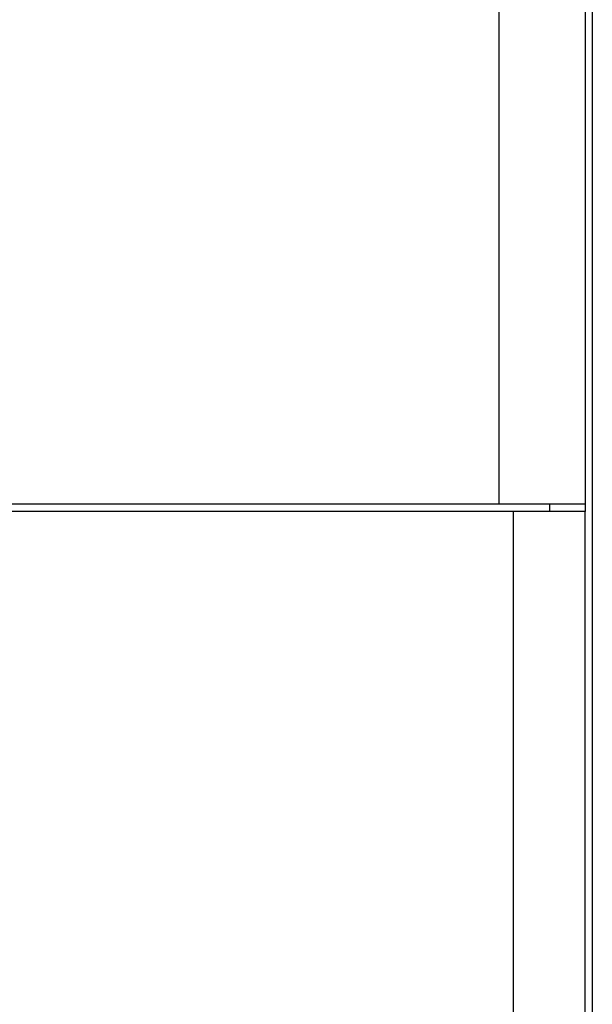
# Model space of a CAD drawing. Header units: inches. Extents: x 1390 to 5322, y 201 to 2979.
# Tile 52 of 85: x 4936 to 4952, y 1181 to 1209. Entities that reach past the tile are written whole.
import ezdxf

# ---------------------------------------------------------------- set-up
doc = ezdxf.new("R2010")
doc.units = ezdxf.units.IN
doc.header["$MEASUREMENT"] = 0
doc.layers.add('PWR_0600HP', color=7, linetype='Continuous')

# ---------------------------------------------------------------- blocks, each defined once
blk = doc.blocks.new('ssw06_side')
at = {"color": 7, "linetype": 'Continuous'}
for p, q in [((-347.9, -710.649), (-347.9, -89.15)), ((-345.5, -89.15), (-345.5, -710.649)), ((-345.5, -739.367), (-345.5, -710.862))]:
    blk.add_line(p, q, dxfattribs=at)
at = {"color": 144, "linetype": 'Continuous'}
for p, q in [((-345.3, -694.899), (-345.3, -739.499)), ((-347.499, -710.862), (-368.499, -710.862)), ((-347.9, -710.649), (-368.099, -710.649)), ((-345.5, -710.649), (-347.9, -710.649)), ((-347.499, -739.367), (-347.499, -710.862)), ((-345.5, -710.862), (-347.499, -710.862)), ((-346.499, -710.649), (-346.499, -710.862)), ((-345.5, -710.649), (-345.5, -710.862))]:
    blk.add_line(p, q, dxfattribs=at)
blk.add_arc((-341.5, -713.676), 29, 180, 255.8014, dxfattribs=at)
at = {"color": 7, "linetype": 'Continuous'}
blk.add_arc((-341.5, -713.676), 27, 180, 255.8014, dxfattribs=at)

msp = doc.modelspace()

# ---------------------------------------------------------------- block references
at = {"layer": 'PWR_0600HP'}
msp.add_blockref('ssw06_side', (5297.519, 1906.093), dxfattribs=at)

doc.saveas('drawing.dxf')
